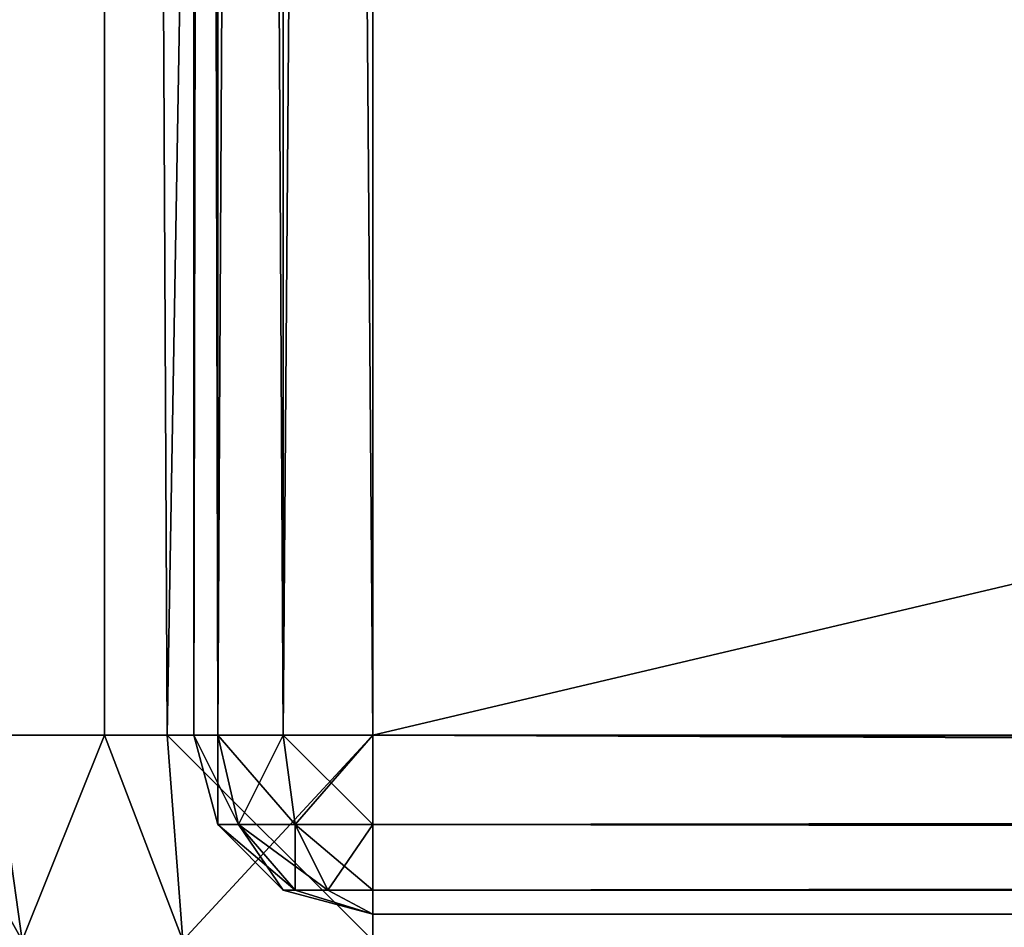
# Model space of a CAD drawing. Extents: x 907 to 1501, y 0 to 291.
# Tile 124 of 221: x 1132.41 to 1135.16, y 160.62 to 163.16. Entities that reach past the tile are written whole.
import ezdxf

# ---------------------------------------------------------------- set-up
doc = ezdxf.new("R2010")
doc.units = 0
doc.header["$LTSCALE"] = 25.4
doc.layers.get('0').update_dxf_attribs({"color": 13, "linetype": 'CONTINUOUS'})

# ---------------------------------------------------------------- blocks, each defined once
blk = doc.blocks.new('GIOTTO-LED-M-8170_STL')
at = {"color": 44}
for p, q in [((229.0646, 56.5607, 96.25), (228.4906, 56.4465, 129.75)), ((228.4906, 56.4465, 129.75), (229.0646, 56.5607, 129.75)), ((229.0646, 56.5607, 96.25), (228.4906, 56.4465, 129.75)), ((228.4906, 56.4465, 129.75), (229.0646, 56.5607, 129.75)), ((229.0646, 56.5607, 129.75), (371.0646, 56.5607, 129.75)), ((229.0646, 56.5607, 96.25), (229.0646, 56.5607, 129.75)), ((229.0646, 56.5607, 96.25), (229.0646, 56.5607, 129.75)), ((371.0646, 56.4465, 130.324), (229.0646, 56.5607, 129.75)), ((229.0646, 56.5607, 129.75), (229.0646, 56.4465, 130.324)), ((371.0646, 56.4465, 130.324), (229.0646, 56.5607, 129.75)), ((229.0646, 56.5607, 129.75), (371.0646, 56.5607, 129.75)), ((229.0646, 56.5607, 129.75), (229.0646, 56.4465, 130.324)), ((228.3146, 56.3598, 96.25), (228.4906, 56.4465, 129.75)), ((228.3146, 56.3598, 96.25), (228.4906, 56.4465, 129.75)), ((228.3146, 56.3598, 129.75), (228.4906, 56.4465, 129.75)), ((228.3146, 56.3598, 129.75), (228.4906, 56.4465, 129.75)), ((228.5343, 56.341, 130.324), (228.4906, 56.4465, 129.75)), ((229.0646, 56.4465, 130.324), (228.4906, 56.4465, 129.75)), ((228.5343, 56.341, 130.324), (228.4906, 56.4465, 129.75)), ((229.0646, 56.4465, 130.324), (228.4906, 56.4465, 129.75)), ((228.0039, 56.1214, 129.75), (228.3146, 56.3598, 129.75)), ((228.0039, 56.1214, 129.75), (228.3146, 56.3598, 129.75)), ((228.0847, 56.0406, 130.324), (228.3146, 56.3598, 129.75)), ((228.0847, 56.0406, 130.324), (228.3146, 56.3598, 129.75)), ((228.3146, 56.3598, 96.25), (228.3146, 56.3598, 129.75)), ((228.3146, 56.3598, 96.25), (228.3146, 56.3598, 129.75)), ((228.3146, 56.3598, 129.75), (228.5343, 56.341, 130.324)), ((228.3146, 56.3598, 129.75), (228.5343, 56.341, 130.324)), ((228.0039, 56.1214, 129.75), (228.0847, 56.0406, 130.324)), ((228.0039, 56.1214, 129.75), (228.0847, 56.0406, 130.324)), ((228.8146, 55.4937, 96.25), (229.0646, 55.5607, 129.75)), ((229.0646, 55.5607, 129.75), (228.8146, 55.4937, 129.75)), ((228.8146, 55.4937, 96.25), (229.0646, 55.5607, 129.75)), ((229.0646, 55.5607, 129.75), (228.8146, 55.4937, 129.75)), ((371.0646, 55.5607, 129.75), (229.0646, 55.5607, 129.75)), ((229.0646, 55.5607, 129.75), (371.0646, 55.5607, 96.25)), ((229.0646, 55.5607, 129.75), (371.0646, 55.5607, 96.25)), ((229.0646, 55.5607, 129.75), (229.0646, 55.5607, 96.25)), ((229.0646, 55.5607, 129.75), (229.0646, 55.5607, 96.25)), ((371.0646, 55.5607, 129.75), (229.0646, 55.5607, 129.75)), ((371.0646, 55.5607, 129.75), (229.0646, 55.4937, 130)), ((229.0646, 55.4937, 130), (229.0646, 55.5607, 129.75)), ((371.0646, 55.5607, 129.75), (229.0646, 55.4937, 130)), ((229.0646, 55.4937, 130), (229.0646, 55.5607, 129.75)), ((228.6316, 55.3107, 96.25), (228.8146, 55.4937, 129.75)), ((228.8146, 55.4937, 129.75), (228.6316, 55.3107, 129.75)), ((228.6316, 55.3107, 96.25), (228.8146, 55.4937, 129.75)), ((228.8146, 55.4937, 129.75), (228.6316, 55.3107, 129.75)), ((228.8146, 55.4937, 96.25), (228.8146, 55.4937, 129.75)), ((228.8146, 55.4937, 96.25), (228.8146, 55.4937, 129.75)), ((229.0646, 55.4937, 130), (228.8146, 55.4937, 129.75)), ((229.0646, 55.4937, 130), (228.8146, 55.4937, 129.75)), ((228.8481, 55.4357, 130), (228.8146, 55.4937, 129.75)), ((228.8481, 55.4357, 130), (228.8146, 55.4937, 129.75)), ((229.0646, 55.4937, 130), (228.8481, 55.4357, 130)), ((229.0646, 55.4937, 130), (228.8481, 55.4357, 130)), ((371.0646, 55.4937, 130), (229.0646, 55.4937, 130)), ((371.0646, 55.4937, 130), (229.0646, 55.4937, 130)), ((371.0646, 55.4937, 130), (229.0646, 55.3107, 130.183)), ((229.0646, 55.3107, 130.183), (229.0646, 55.4937, 130)), ((371.0646, 55.4937, 130), (229.0646, 55.3107, 130.183)), ((229.0646, 55.3107, 130.183), (229.0646, 55.4937, 130)), ((228.8481, 55.4357, 130), (228.6316, 55.3107, 129.75)), ((228.8481, 55.4357, 130), (228.6316, 55.3107, 129.75)), ((228.8481, 55.4357, 130), (228.6896, 55.2772, 130)), ((228.8481, 55.4357, 130), (228.6896, 55.2772, 130)), ((229.0646, 55.3107, 130.183), (228.8481, 55.4357, 130)), ((229.0646, 55.3107, 130.183), (228.8481, 55.4357, 130)), ((228.9396, 55.2772, 130.183), (228.8481, 55.4357, 130)), ((228.9396, 55.2772, 130.183), (228.8481, 55.4357, 130)), ((228.5646, 55.0607, 96.25), (228.6316, 55.3107, 129.75)), ((228.6316, 55.3107, 129.75), (228.5646, 55.0607, 129.75)), ((228.5646, 55.0607, 96.25), (228.6316, 55.3107, 129.75)), ((228.6316, 55.3107, 129.75), (228.5646, 55.0607, 129.75)), ((228.6316, 55.3107, 96.25), (228.6316, 55.3107, 129.75)), ((228.6316, 55.3107, 96.25), (228.6316, 55.3107, 129.75)), ((228.6896, 55.2772, 130), (228.6316, 55.3107, 129.75)), ((228.6896, 55.2772, 130), (228.6316, 55.3107, 129.75)), ((228.9396, 55.2772, 130.183), (229.0646, 55.3107, 130.183)), ((228.9396, 55.2772, 130.183), (229.0646, 55.3107, 130.183)), ((371.0646, 55.3107, 130.183), (229.0646, 55.3107, 130.183)), ((371.0646, 55.3107, 130.183), (229.0646, 55.3107, 130.183)), ((371.0646, 55.3107, 130.183), (229.0646, 55.0607, 130.25)), ((229.0646, 55.0607, 130.25), (229.0646, 55.3107, 130.183)), ((371.0646, 55.3107, 130.183), (229.0646, 55.0607, 130.25)), ((229.0646, 55.0607, 130.25), (229.0646, 55.3107, 130.183)), ((228.6896, 55.2772, 130), (228.5646, 55.0607, 129.75)), ((228.6896, 55.2772, 130), (228.5646, 55.0607, 129.75)), ((228.6896, 55.2772, 130), (228.6316, 55.0607, 130)), ((228.6896, 55.2772, 130), (228.6316, 55.0607, 130)), ((228.9396, 55.2772, 130.183), (228.6896, 55.2772, 130)), ((228.9396, 55.2772, 130.183), (228.6896, 55.2772, 130)), ((228.8481, 55.1857, 130.183), (228.6896, 55.2772, 130)), ((228.8481, 55.1857, 130.183), (228.6896, 55.2772, 130)), ((228.8481, 55.1857, 130.183), (228.9396, 55.2772, 130.183)), ((228.8481, 55.1857, 130.183), (228.9396, 55.2772, 130.183)), ((229.0646, 55.0607, 130.25), (228.9396, 55.2772, 130.183)), ((229.0646, 55.0607, 130.25), (228.9396, 55.2772, 130.183)), ((228.8481, 55.1857, 130.183), (228.6316, 55.0607, 130)), ((228.8481, 55.1857, 130.183), (228.6316, 55.0607, 130)), ((228.8481, 55.1857, 130.183), (228.8146, 55.0607, 130.183)), ((228.8481, 55.1857, 130.183), (228.8146, 55.0607, 130.183)), ((229.0646, 55.0607, 130.25), (228.8481, 55.1857, 130.183)), ((229.0646, 55.0607, 130.25), (228.8481, 55.1857, 130.183)), ((228.5646, 55.0607, 129.75), (228.5646, 8.0607, 129.75)), ((228.5646, 8.0607, 129.75), (228.5646, 55.0607, 96.25)), ((228.5646, 55.0607, 96.25), (228.5646, 55.0607, 129.75)), ((228.5646, 8.0607, 129.75), (228.5646, 55.0607, 96.25)), ((228.5646, 55.0607, 96.25), (228.5646, 55.0607, 129.75)), ((228.6316, 55.0607, 130), (228.5646, 55.0607, 129.75)), ((228.5646, 55.0607, 129.75), (228.5646, 8.0607, 129.75)), ((228.5646, 55.0607, 129.75), (228.6316, 8.0607, 130)), ((228.5646, 55.0607, 129.75), (228.6316, 8.0607, 130)), ((228.6316, 55.0607, 130), (228.5646, 55.0607, 129.75)), ((228.8146, 55.0607, 130.183), (228.6316, 55.0607, 130)), ((228.6316, 55.0607, 130), (228.6316, 8.0607, 130)), ((228.6316, 55.0607, 130), (228.6316, 8.0607, 130)), ((228.6316, 55.0607, 130), (228.8146, 8.0607, 130.183)), ((228.6316, 55.0607, 130), (228.8146, 8.0607, 130.183)), ((228.8146, 55.0607, 130.183), (228.6316, 55.0607, 130)), ((229.0646, 55.0607, 130.25), (228.8146, 55.0607, 130.183)), ((228.8146, 55.0607, 130.183), (228.8146, 8.0607, 130.183)), ((228.8146, 55.0607, 130.183), (228.8146, 8.0607, 130.183)), ((228.8146, 55.0607, 130.183), (229.0646, 8.0607, 130.25)), ((228.8146, 55.0607, 130.183), (229.0646, 8.0607, 130.25)), ((229.0646, 55.0607, 130.25), (228.8146, 55.0607, 130.183)), ((371.0646, 8.0607, 130.25), (229.0646, 55.0607, 130.25)), ((229.0646, 55.0607, 130.25), (371.0646, 55.0607, 130.25)), ((371.0646, 8.0607, 130.25), (229.0646, 55.0607, 130.25)), ((229.0646, 8.0607, 130.25), (229.0646, 55.0607, 130.25)), ((229.0646, 55.0607, 130.25), (371.0646, 55.0607, 130.25)), ((229.0646, 8.0607, 130.25), (229.0646, 55.0607, 130.25)), ((228.5646, 8.0607, 129.75), (228.5646, 8.0607, 96.25)), ((228.6316, 7.8107, 96.25), (228.5646, 8.0607, 129.75)), ((228.5646, 8.0607, 129.75), (228.6316, 7.8107, 129.75)), ((228.6316, 7.8107, 96.25), (228.5646, 8.0607, 129.75)), ((228.5646, 8.0607, 129.75), (228.5646, 8.0607, 96.25)), ((228.6316, 8.0607, 130), (228.5646, 8.0607, 129.75)), ((228.6316, 8.0607, 130), (228.5646, 8.0607, 129.75)), ((228.5646, 8.0607, 129.75), (228.6316, 7.8107, 129.75)), ((228.8146, 8.0607, 130.183), (228.6316, 8.0607, 130)), ((228.6316, 8.0607, 130), (228.6316, 7.8107, 129.75)), ((228.6316, 8.0607, 130), (228.6316, 7.8107, 129.75)), ((228.6316, 8.0607, 130), (228.6896, 7.8442, 130)), ((228.8146, 8.0607, 130.183), (228.6316, 8.0607, 130)), ((228.6316, 8.0607, 130), (228.6896, 7.8442, 130)), ((228.8146, 8.0607, 130.183), (228.6896, 7.8442, 130)), ((228.8146, 8.0607, 130.183), (228.6896, 7.8442, 130)), ((229.0646, 8.0607, 130.25), (228.8146, 8.0607, 130.183)), ((228.8481, 7.9357, 130.183), (228.8146, 8.0607, 130.183)), ((229.0646, 8.0607, 130.25), (228.8146, 8.0607, 130.183)), ((228.8481, 7.9357, 130.183), (228.8146, 8.0607, 130.183)), ((229.0646, 8.0607, 130.25), (228.8481, 7.9357, 130.183)), ((229.0646, 8.0607, 130.25), (228.8481, 7.9357, 130.183)), ((229.0646, 8.0607, 130.25), (228.9396, 7.8442, 130.183)), ((229.0646, 8.0607, 130.25), (228.9396, 7.8442, 130.183)), ((371.0646, 8.0607, 130.25), (229.0646, 8.0607, 130.25)), ((229.0646, 8.0607, 130.25), (229.0646, 7.8107, 130.183)), ((229.0646, 7.8107, 130.183), (371.0646, 8.0607, 130.25)), ((229.0646, 7.8107, 130.183), (371.0646, 8.0607, 130.25)), ((229.0646, 8.0607, 130.25), (229.0646, 7.8107, 130.183)), ((371.0646, 8.0607, 130.25), (229.0646, 8.0607, 130.25)), ((228.8481, 7.9357, 130.183), (228.6896, 7.8442, 130)), ((228.8481, 7.9357, 130.183), (228.6896, 7.8442, 130)), ((228.9396, 7.8442, 130.183), (228.8481, 7.9357, 130.183)), ((228.8481, 7.9357, 130.183), (228.8481, 7.6857, 130)), ((228.8481, 7.9357, 130.183), (228.8481, 7.6857, 130)), ((228.9396, 7.8442, 130.183), (228.8481, 7.9357, 130.183)), ((228.6896, 7.8442, 130), (228.6316, 7.8107, 129.75)), ((228.6896, 7.8442, 130), (228.6316, 7.8107, 129.75)), ((228.6896, 7.8442, 130), (228.8146, 7.6277, 129.75)), ((228.6896, 7.8442, 130), (228.8146, 7.6277, 129.75)), ((228.6896, 7.8442, 130), (228.8481, 7.6857, 130)), ((228.6896, 7.8442, 130), (228.8481, 7.6857, 130)), ((228.9396, 7.8442, 130.183), (228.8481, 7.6857, 130)), ((228.9396, 7.8442, 130.183), (228.8481, 7.6857, 130)), ((228.9396, 7.8442, 130.183), (229.0646, 7.6277, 130)), ((228.9396, 7.8442, 130.183), (229.0646, 7.6277, 130)), ((228.9396, 7.8442, 130.183), (229.0646, 7.8107, 130.183)), ((228.9396, 7.8442, 130.183), (229.0646, 7.8107, 130.183)), ((228.8146, 7.6277, 96.25), (228.6316, 7.8107, 129.75)), ((228.6316, 7.8107, 129.75), (228.8146, 7.6277, 129.75)), ((228.8146, 7.6277, 96.25), (228.6316, 7.8107, 129.75)), ((228.6316, 7.8107, 96.25), (228.6316, 7.8107, 129.75)), ((228.6316, 7.8107, 96.25), (228.6316, 7.8107, 129.75)), ((228.6316, 7.8107, 129.75), (228.8146, 7.6277, 129.75)), ((229.0646, 7.8107, 130.183), (229.0646, 7.6277, 130)), ((229.0646, 7.6277, 130), (371.0646, 7.8107, 130.183)), ((229.0646, 7.6277, 130), (371.0646, 7.8107, 130.183)), ((229.0646, 7.8107, 130.183), (229.0646, 7.6277, 130)), ((229.0646, 7.8107, 130.183), (371.0646, 7.8107, 130.183)), ((229.0646, 7.8107, 130.183), (371.0646, 7.8107, 130.183)), ((228.8481, 7.6857, 130), (228.8146, 7.6277, 129.75)), ((228.8481, 7.6857, 130), (228.8146, 7.6277, 129.75)), ((228.8481, 7.6857, 130), (229.0646, 7.5607, 129.75)), ((228.8481, 7.6857, 130), (229.0646, 7.5607, 129.75)), ((228.8481, 7.6857, 130), (229.0646, 7.6277, 130)), ((228.8481, 7.6857, 130), (229.0646, 7.6277, 130)), ((229.0646, 7.5607, 96.25), (228.8146, 7.6277, 129.75)), ((228.8146, 7.6277, 129.75), (229.0646, 7.5607, 129.75)), ((229.0646, 7.5607, 96.25), (228.8146, 7.6277, 129.75)), ((228.8146, 7.6277, 96.25), (228.8146, 7.6277, 129.75)), ((228.8146, 7.6277, 96.25), (228.8146, 7.6277, 129.75)), ((228.8146, 7.6277, 129.75), (229.0646, 7.5607, 129.75)), ((229.0646, 7.6277, 130), (229.0646, 7.5607, 129.75)), ((229.0646, 7.5607, 129.75), (371.0646, 7.6277, 130)), ((229.0646, 7.5607, 129.75), (371.0646, 7.6277, 130)), ((229.0646, 7.6277, 130), (229.0646, 7.5607, 129.75)), ((229.0646, 7.6277, 130), (371.0646, 7.6277, 130)), ((229.0646, 7.6277, 130), (371.0646, 7.6277, 130)), ((229.0646, 7.5607, 96.25), (229.0646, 7.5607, 129.75)), ((229.0646, 7.5607, 129.75), (371.0646, 7.5607, 129.75)), ((229.0646, 7.5607, 96.25), (229.0646, 7.5607, 129.75)), ((229.0646, 7.5607, 129.75), (371.0646, 7.5607, 129.75)), ((228.0039, 7.0001, 129.75), (228.0847, 7.0808, 130.324)), ((228.0039, 7.0001, 129.75), (228.0847, 7.0808, 130.324)), ((228.3146, 6.7617, 129.75), (228.0847, 7.0808, 130.324)), ((228.3146, 6.7617, 129.75), (228.0847, 7.0808, 130.324)), ((228.3146, 6.7617, 129.75), (228.0039, 7.0001, 129.75)), ((228.3146, 6.7617, 129.75), (228.0039, 7.0001, 129.75)), ((228.5343, 6.7804, 130.324), (228.3146, 6.7617, 129.75)), ((228.5343, 6.7804, 130.324), (228.3146, 6.7617, 129.75)), ((228.4906, 6.6749, 129.75), (228.5343, 6.7804, 130.324)), ((228.4906, 6.6749, 129.75), (228.5343, 6.7804, 130.324)), ((229.0646, 6.5607, 129.75), (228.5343, 6.7804, 130.324)), ((229.0646, 6.5607, 129.75), (228.5343, 6.7804, 130.324)), ((228.3146, 6.7617, 96.25), (228.3146, 6.7617, 129.75)), ((228.3146, 6.7617, 96.25), (228.3146, 6.7617, 129.75)), ((228.3146, 6.7617, 96.25), (228.4906, 6.6749, 129.75)), ((228.4906, 6.6749, 129.75), (228.3146, 6.7617, 129.75)), ((228.3146, 6.7617, 96.25), (228.4906, 6.6749, 129.75)), ((228.4906, 6.6749, 129.75), (228.3146, 6.7617, 129.75)), ((229.0646, 6.5607, 96.25), (228.4906, 6.6749, 129.75)), ((229.0646, 6.5607, 96.25), (228.4906, 6.6749, 129.75)), ((229.0646, 6.5607, 129.75), (228.4906, 6.6749, 129.75)), ((229.0646, 6.5607, 129.75), (228.4906, 6.6749, 129.75)), ((229.0646, 6.5607, 129.75), (229.0646, 6.6749, 130.324)), ((229.0646, 6.5607, 129.75), (229.0646, 6.6749, 130.324)), ((371.0646, 6.5607, 96.25), (229.0646, 6.5607, 129.75)), ((229.0646, 6.5607, 129.75), (229.0646, 6.5607, 96.25)), ((371.0646, 6.5607, 96.25), (229.0646, 6.5607, 129.75)), ((371.0646, 6.5607, 129.75), (229.0646, 6.5607, 129.75)), ((229.0646, 6.5607, 129.75), (229.0646, 6.5607, 96.25)), ((371.0646, 6.5607, 129.75), (229.0646, 6.5607, 129.75))]:
    blk.add_line(p, q, dxfattribs=at)
mesh = blk.add_polyface(dxfattribs=at)
corners = [(228.4906, 56.4465, 129.75), (229.0646, 56.5607, 96.25), (228.3146, 56.3598, 96.25)]
mesh.append_faces([[corners[k] for k in face] for face in [(0, 1, 2)]], dxfattribs={"color": 44})
mesh = blk.add_polyface(dxfattribs=at)
corners = [(229.0646, 56.5607, 129.75), (229.0646, 56.5607, 96.25), (228.4906, 56.4465, 129.75)]
mesh.append_faces([[corners[k] for k in face] for face in [(0, 1, 2)]], dxfattribs={"color": 44})
mesh = blk.add_polyface(dxfattribs=at)
corners = [(229.0646, 56.4465, 130.324), (229.0646, 56.5607, 129.75), (228.4906, 56.4465, 129.75)]
mesh.append_faces([[corners[k] for k in face] for face in [(0, 1, 2)]], dxfattribs={"color": 44})
mesh = blk.add_polyface(dxfattribs=at)
corners = [(371.0646, 56.5607, 129.75), (229.0646, 56.5607, 96.25), (229.0646, 56.5607, 129.75)]
mesh.append_faces([[corners[k] for k in face] for face in [(0, 1, 2)]], dxfattribs={"color": 44})
mesh = blk.add_polyface(dxfattribs=at)
corners = [(371.0646, 56.5607, 129.75), (371.0646, 56.5607, 96.25), (229.0646, 56.5607, 96.25)]
mesh.append_faces([[corners[k] for k in face] for face in [(0, 1, 2)]], dxfattribs={"color": 44})
mesh = blk.add_polyface(dxfattribs=at)
corners = [(371.0646, 56.4465, 130.324), (229.0646, 56.5607, 129.75), (229.0646, 56.4465, 130.324)]
mesh.append_faces([[corners[k] for k in face] for face in [(0, 1, 2)]], dxfattribs={"color": 44})
mesh = blk.add_polyface(dxfattribs=at)
corners = [(371.0646, 56.4465, 130.324), (371.0646, 56.5607, 129.75), (229.0646, 56.5607, 129.75)]
mesh.append_faces([[corners[k] for k in face] for face in [(0, 1, 2)]], dxfattribs={"color": 44})
mesh = blk.add_polyface(dxfattribs=at)
corners = [(228.4906, 56.4465, 129.75), (228.3146, 56.3598, 96.25), (228.3146, 56.3598, 129.75)]
mesh.append_faces([[corners[k] for k in face] for face in [(0, 1, 2)]], dxfattribs={"color": 44})
mesh = blk.add_polyface(dxfattribs=at)
corners = [(228.5343, 56.341, 130.324), (228.4906, 56.4465, 129.75), (228.3146, 56.3598, 129.75)]
mesh.append_faces([[corners[k] for k in face] for face in [(0, 1, 2)]], dxfattribs={"color": 44})
mesh = blk.add_polyface(dxfattribs=at)
corners = [(229.0646, 56.4465, 130.324), (228.4906, 56.4465, 129.75), (228.5343, 56.341, 130.324)]
mesh.append_faces([[corners[k] for k in face] for face in [(0, 1, 2)]], dxfattribs={"color": 44})
mesh = blk.add_polyface(dxfattribs=at)
corners = [(228.0039, 56.1214, 129.75), (228.3146, 56.3598, 96.25), (227.7655, 55.8107, 96.25)]
mesh.append_faces([[corners[k] for k in face] for face in [(0, 1, 2)]], dxfattribs={"color": 44})
mesh = blk.add_polyface(dxfattribs=at)
corners = [(228.3146, 56.3598, 129.75), (228.3146, 56.3598, 96.25), (228.0039, 56.1214, 129.75)]
mesh.append_faces([[corners[k] for k in face] for face in [(0, 1, 2)]], dxfattribs={"color": 44})
mesh = blk.add_polyface(dxfattribs=at)
corners = [(228.0847, 56.0406, 130.324), (228.3146, 56.3598, 129.75), (228.0039, 56.1214, 129.75)]
mesh.append_faces([[corners[k] for k in face] for face in [(0, 1, 2)]], dxfattribs={"color": 44})
mesh = blk.add_polyface(dxfattribs=at)
corners = [(228.5343, 56.341, 130.324), (228.3146, 56.3598, 129.75), (228.0847, 56.0406, 130.324)]
mesh.append_faces([[corners[k] for k in face] for face in [(0, 1, 2)]], dxfattribs={"color": 44})
mesh = blk.add_polyface(dxfattribs=at)
corners = [(228.0039, 56.1214, 129.75), (227.7655, 55.8107, 129.75), (228.0847, 56.0406, 130.324)]
mesh.append_faces([[corners[k] for k in face] for face in [(0, 1, 2)]], dxfattribs={"color": 44})
mesh = blk.add_polyface(dxfattribs=at)
corners = [(228.0847, 56.0406, 130.324), (227.7655, 55.8107, 129.75), (227.7843, 55.591, 130.324)]
mesh.append_faces([[corners[k] for k in face] for face in [(0, 1, 2)]], dxfattribs={"color": 44})
mesh = blk.add_polyface(dxfattribs=at)
corners = [(228.8146, 55.4937, 129.75), (228.8146, 55.4937, 96.25), (229.0646, 55.5607, 129.75)]
mesh.append_faces([[corners[k] for k in face] for face in [(0, 1, 2)]], dxfattribs={"color": 44})
mesh = blk.add_polyface(dxfattribs=at)
corners = [(229.0646, 55.5607, 129.75), (228.8146, 55.4937, 96.25), (229.0646, 55.5607, 96.25)]
mesh.append_faces([[corners[k] for k in face] for face in [(0, 1, 2)]], dxfattribs={"color": 44})
mesh = blk.add_polyface(dxfattribs=at)
corners = [(229.0646, 55.4937, 130), (228.8146, 55.4937, 129.75), (229.0646, 55.5607, 129.75)]
mesh.append_faces([[corners[k] for k in face] for face in [(0, 1, 2)]], dxfattribs={"color": 44})
mesh = blk.add_polyface(dxfattribs=at)
corners = [(229.0646, 55.5607, 129.75), (371.0646, 55.5607, 96.25), (371.0646, 55.5607, 129.75)]
mesh.append_faces([[corners[k] for k in face] for face in [(0, 1, 2)]], dxfattribs={"color": 44})
mesh = blk.add_polyface(dxfattribs=at)
corners = [(229.0646, 55.5607, 129.75), (229.0646, 55.5607, 96.25), (371.0646, 55.5607, 96.25)]
mesh.append_faces([[corners[k] for k in face] for face in [(0, 1, 2)]], dxfattribs={"color": 44})
mesh = blk.add_polyface(dxfattribs=at)
corners = [(229.0646, 55.4937, 130), (229.0646, 55.5607, 129.75), (371.0646, 55.5607, 129.75)]
mesh.append_faces([[corners[k] for k in face] for face in [(0, 1, 2)]], dxfattribs={"color": 44})
mesh = blk.add_polyface(dxfattribs=at)
corners = [(229.0646, 55.4937, 130), (371.0646, 55.5607, 129.75), (371.0646, 55.4937, 130)]
mesh.append_faces([[corners[k] for k in face] for face in [(0, 1, 2)]], dxfattribs={"color": 44})
mesh = blk.add_polyface(dxfattribs=at)
corners = [(228.6316, 55.3107, 129.75), (228.6316, 55.3107, 96.25), (228.8146, 55.4937, 129.75)]
mesh.append_faces([[corners[k] for k in face] for face in [(0, 1, 2)]], dxfattribs={"color": 44})
mesh = blk.add_polyface(dxfattribs=at)
corners = [(228.8146, 55.4937, 129.75), (228.6316, 55.3107, 96.25), (228.8146, 55.4937, 96.25)]
mesh.append_faces([[corners[k] for k in face] for face in [(0, 1, 2)]], dxfattribs={"color": 44})
mesh = blk.add_polyface(dxfattribs=at)
corners = [(228.8481, 55.4357, 130), (228.6316, 55.3107, 129.75), (228.8146, 55.4937, 129.75)]
mesh.append_faces([[corners[k] for k in face] for face in [(0, 1, 2)]], dxfattribs={"color": 44})
mesh = blk.add_polyface(dxfattribs=at)
corners = [(228.8481, 55.4357, 130), (228.8146, 55.4937, 129.75), (229.0646, 55.4937, 130)]
mesh.append_faces([[corners[k] for k in face] for face in [(0, 1, 2)]], dxfattribs={"color": 44})
mesh = blk.add_polyface(dxfattribs=at)
corners = [(229.0646, 55.3107, 130.183), (228.8481, 55.4357, 130), (229.0646, 55.4937, 130)]
mesh.append_faces([[corners[k] for k in face] for face in [(0, 1, 2)]], dxfattribs={"color": 44})
mesh = blk.add_polyface(dxfattribs=at)
corners = [(229.0646, 55.3107, 130.183), (229.0646, 55.4937, 130), (371.0646, 55.4937, 130)]
mesh.append_faces([[corners[k] for k in face] for face in [(0, 1, 2)]], dxfattribs={"color": 44})
mesh = blk.add_polyface(dxfattribs=at)
corners = [(229.0646, 55.3107, 130.183), (371.0646, 55.4937, 130), (371.0646, 55.3107, 130.183)]
mesh.append_faces([[corners[k] for k in face] for face in [(0, 1, 2)]], dxfattribs={"color": 44})
mesh = blk.add_polyface(dxfattribs=at)
corners = [(228.8481, 55.4357, 130), (228.6896, 55.2772, 130), (228.6316, 55.3107, 129.75)]
mesh.append_faces([[corners[k] for k in face] for face in [(0, 1, 2)]], dxfattribs={"color": 44})
mesh = blk.add_polyface(dxfattribs=at)
corners = [(228.9396, 55.2772, 130.183), (228.6896, 55.2772, 130), (228.8481, 55.4357, 130)]
mesh.append_faces([[corners[k] for k in face] for face in [(0, 1, 2)]], dxfattribs={"color": 44})
mesh = blk.add_polyface(dxfattribs=at)
corners = [(229.0646, 55.3107, 130.183), (228.9396, 55.2772, 130.183), (228.8481, 55.4357, 130)]
mesh.append_faces([[corners[k] for k in face] for face in [(0, 1, 2)]], dxfattribs={"color": 44})
mesh = blk.add_polyface(dxfattribs=at)
corners = [(228.6316, 55.3107, 129.75), (228.5646, 55.0607, 129.75), (228.5646, 55.0607, 96.25)]
mesh.append_faces([[corners[k] for k in face] for face in [(0, 1, 2)]], dxfattribs={"color": 44})
mesh = blk.add_polyface(dxfattribs=at)
corners = [(228.6316, 55.3107, 129.75), (228.5646, 55.0607, 96.25), (228.6316, 55.3107, 96.25)]
mesh.append_faces([[corners[k] for k in face] for face in [(0, 1, 2)]], dxfattribs={"color": 44})
mesh = blk.add_polyface(dxfattribs=at)
corners = [(228.6316, 55.3107, 129.75), (228.6896, 55.2772, 130), (228.5646, 55.0607, 129.75)]
mesh.append_faces([[corners[k] for k in face] for face in [(0, 1, 2)]], dxfattribs={"color": 44})
mesh = blk.add_polyface(dxfattribs=at)
corners = [(229.0646, 55.0607, 130.25), (228.9396, 55.2772, 130.183), (229.0646, 55.3107, 130.183)]
mesh.append_faces([[corners[k] for k in face] for face in [(0, 1, 2)]], dxfattribs={"color": 44})
mesh = blk.add_polyface(dxfattribs=at)
corners = [(371.0646, 55.3107, 130.183), (229.0646, 55.0607, 130.25), (229.0646, 55.3107, 130.183)]
mesh.append_faces([[corners[k] for k in face] for face in [(0, 1, 2)]], dxfattribs={"color": 44})
mesh = blk.add_polyface(dxfattribs=at)
corners = [(371.0646, 55.0607, 130.25), (229.0646, 55.0607, 130.25), (371.0646, 55.3107, 130.183)]
mesh.append_faces([[corners[k] for k in face] for face in [(0, 1, 2)]], dxfattribs={"color": 44})
mesh = blk.add_polyface(dxfattribs=at)
corners = [(228.6896, 55.2772, 130), (228.6316, 55.0607, 130), (228.5646, 55.0607, 129.75)]
mesh.append_faces([[corners[k] for k in face] for face in [(0, 1, 2)]], dxfattribs={"color": 44})
mesh = blk.add_polyface(dxfattribs=at)
corners = [(228.6896, 55.2772, 130), (228.8481, 55.1857, 130.183), (228.6316, 55.0607, 130)]
mesh.append_faces([[corners[k] for k in face] for face in [(0, 1, 2)]], dxfattribs={"color": 44})
mesh = blk.add_polyface(dxfattribs=at)
corners = [(228.9396, 55.2772, 130.183), (228.8481, 55.1857, 130.183), (228.6896, 55.2772, 130)]
mesh.append_faces([[corners[k] for k in face] for face in [(0, 1, 2)]], dxfattribs={"color": 44})
mesh = blk.add_polyface(dxfattribs=at)
corners = [(229.0646, 55.0607, 130.25), (228.8481, 55.1857, 130.183), (228.9396, 55.2772, 130.183)]
mesh.append_faces([[corners[k] for k in face] for face in [(0, 1, 2)]], dxfattribs={"color": 44})
mesh = blk.add_polyface(dxfattribs=at)
corners = [(228.8481, 55.1857, 130.183), (228.8146, 55.0607, 130.183), (228.6316, 55.0607, 130)]
mesh.append_faces([[corners[k] for k in face] for face in [(0, 1, 2)]], dxfattribs={"color": 44})
mesh = blk.add_polyface(dxfattribs=at)
corners = [(229.0646, 55.0607, 130.25), (228.8146, 55.0607, 130.183), (228.8481, 55.1857, 130.183)]
mesh.append_faces([[corners[k] for k in face] for face in [(0, 1, 2)]], dxfattribs={"color": 44})
mesh = blk.add_polyface(dxfattribs=at)
corners = [(228.5646, 55.0607, 96.25), (228.5646, 55.0607, 129.75), (228.5646, 8.0607, 129.75)]
mesh.append_faces([[corners[k] for k in face] for face in [(0, 1, 2)]], dxfattribs={"color": 44})
mesh = blk.add_polyface(dxfattribs=at)
corners = [(228.5646, 55.0607, 96.25), (228.5646, 8.0607, 129.75), (228.5646, 8.0607, 96.25)]
mesh.append_faces([[corners[k] for k in face] for face in [(0, 1, 2)]], dxfattribs={"color": 44})
mesh = blk.add_polyface(dxfattribs=at)
corners = [(228.5646, 55.0607, 129.75), (228.6316, 8.0607, 130), (228.5646, 8.0607, 129.75)]
mesh.append_faces([[corners[k] for k in face] for face in [(0, 1, 2)]], dxfattribs={"color": 44})
mesh = blk.add_polyface(dxfattribs=at)
corners = [(228.6316, 55.0607, 130), (228.6316, 8.0607, 130), (228.5646, 55.0607, 129.75)]
mesh.append_faces([[corners[k] for k in face] for face in [(0, 1, 2)]], dxfattribs={"color": 44})
mesh = blk.add_polyface(dxfattribs=at)
corners = [(228.8146, 8.0607, 130.183), (228.6316, 8.0607, 130), (228.6316, 55.0607, 130)]
mesh.append_faces([[corners[k] for k in face] for face in [(0, 1, 2)]], dxfattribs={"color": 44})
mesh = blk.add_polyface(dxfattribs=at)
corners = [(228.8146, 8.0607, 130.183), (228.6316, 55.0607, 130), (228.8146, 55.0607, 130.183)]
mesh.append_faces([[corners[k] for k in face] for face in [(0, 1, 2)]], dxfattribs={"color": 44})
mesh = blk.add_polyface(dxfattribs=at)
corners = [(229.0646, 8.0607, 130.25), (228.8146, 8.0607, 130.183), (228.8146, 55.0607, 130.183)]
mesh.append_faces([[corners[k] for k in face] for face in [(0, 1, 2)]], dxfattribs={"color": 44})
mesh = blk.add_polyface(dxfattribs=at)
corners = [(229.0646, 8.0607, 130.25), (228.8146, 55.0607, 130.183), (229.0646, 55.0607, 130.25)]
mesh.append_faces([[corners[k] for k in face] for face in [(0, 1, 2)]], dxfattribs={"color": 44})
mesh = blk.add_polyface(dxfattribs=at)
corners = [(371.0646, 8.0607, 130.25), (229.0646, 55.0607, 130.25), (371.0646, 55.0607, 130.25)]
mesh.append_faces([[corners[k] for k in face] for face in [(0, 1, 2)]], dxfattribs={"color": 44})
mesh = blk.add_polyface(dxfattribs=at)
corners = [(371.0646, 8.0607, 130.25), (229.0646, 8.0607, 130.25), (229.0646, 55.0607, 130.25)]
mesh.append_faces([[corners[k] for k in face] for face in [(0, 1, 2)]], dxfattribs={"color": 44})
mesh = blk.add_polyface(dxfattribs=at)
corners = [(228.5646, 8.0607, 129.75), (228.6316, 7.8107, 129.75), (228.6316, 7.8107, 96.25)]
mesh.append_faces([[corners[k] for k in face] for face in [(0, 1, 2)]], dxfattribs={"color": 44})
mesh = blk.add_polyface(dxfattribs=at)
corners = [(228.5646, 8.0607, 129.75), (228.6316, 7.8107, 96.25), (228.5646, 8.0607, 96.25)]
mesh.append_faces([[corners[k] for k in face] for face in [(0, 1, 2)]], dxfattribs={"color": 44})
mesh = blk.add_polyface(dxfattribs=at)
corners = [(228.6316, 8.0607, 130), (228.6316, 7.8107, 129.75), (228.5646, 8.0607, 129.75)]
mesh.append_faces([[corners[k] for k in face] for face in [(0, 1, 2)]], dxfattribs={"color": 44})
mesh = blk.add_polyface(dxfattribs=at)
corners = [(228.6316, 8.0607, 130), (228.6896, 7.8442, 130), (228.6316, 7.8107, 129.75)]
mesh.append_faces([[corners[k] for k in face] for face in [(0, 1, 2)]], dxfattribs={"color": 44})
mesh = blk.add_polyface(dxfattribs=at)
corners = [(228.8146, 8.0607, 130.183), (228.6896, 7.8442, 130), (228.6316, 8.0607, 130)]
mesh.append_faces([[corners[k] for k in face] for face in [(0, 1, 2)]], dxfattribs={"color": 44})
mesh = blk.add_polyface(dxfattribs=at)
corners = [(228.8146, 8.0607, 130.183), (228.8481, 7.9357, 130.183), (228.6896, 7.8442, 130)]
mesh.append_faces([[corners[k] for k in face] for face in [(0, 1, 2)]], dxfattribs={"color": 44})
mesh = blk.add_polyface(dxfattribs=at)
corners = [(229.0646, 8.0607, 130.25), (228.8481, 7.9357, 130.183), (228.8146, 8.0607, 130.183)]
mesh.append_faces([[corners[k] for k in face] for face in [(0, 1, 2)]], dxfattribs={"color": 44})
mesh = blk.add_polyface(dxfattribs=at)
corners = [(229.0646, 8.0607, 130.25), (228.9396, 7.8442, 130.183), (228.8481, 7.9357, 130.183)]
mesh.append_faces([[corners[k] for k in face] for face in [(0, 1, 2)]], dxfattribs={"color": 44})
mesh = blk.add_polyface(dxfattribs=at)
corners = [(229.0646, 7.8107, 130.183), (228.9396, 7.8442, 130.183), (229.0646, 8.0607, 130.25)]
mesh.append_faces([[corners[k] for k in face] for face in [(0, 1, 2)]], dxfattribs={"color": 44})
mesh = blk.add_polyface(dxfattribs=at)
corners = [(371.0646, 7.8107, 130.183), (229.0646, 7.8107, 130.183), (371.0646, 8.0607, 130.25)]
mesh.append_faces([[corners[k] for k in face] for face in [(0, 1, 2)]], dxfattribs={"color": 44})
mesh = blk.add_polyface(dxfattribs=at)
corners = [(371.0646, 8.0607, 130.25), (229.0646, 7.8107, 130.183), (229.0646, 8.0607, 130.25)]
mesh.append_faces([[corners[k] for k in face] for face in [(0, 1, 2)]], dxfattribs={"color": 44})
mesh = blk.add_polyface(dxfattribs=at)
corners = [(228.8481, 7.6857, 130), (228.6896, 7.8442, 130), (228.8481, 7.9357, 130.183)]
mesh.append_faces([[corners[k] for k in face] for face in [(0, 1, 2)]], dxfattribs={"color": 44})
mesh = blk.add_polyface(dxfattribs=at)
corners = [(228.9396, 7.8442, 130.183), (228.8481, 7.6857, 130), (228.8481, 7.9357, 130.183)]
mesh.append_faces([[corners[k] for k in face] for face in [(0, 1, 2)]], dxfattribs={"color": 44})
mesh = blk.add_polyface(dxfattribs=at)
corners = [(228.6896, 7.8442, 130), (228.8146, 7.6277, 129.75), (228.6316, 7.8107, 129.75)]
mesh.append_faces([[corners[k] for k in face] for face in [(0, 1, 2)]], dxfattribs={"color": 44})
mesh = blk.add_polyface(dxfattribs=at)
corners = [(228.6896, 7.8442, 130), (228.8481, 7.6857, 130), (228.8146, 7.6277, 129.75)]
mesh.append_faces([[corners[k] for k in face] for face in [(0, 1, 2)]], dxfattribs={"color": 44})
mesh = blk.add_polyface(dxfattribs=at)
corners = [(228.9396, 7.8442, 130.183), (229.0646, 7.6277, 130), (228.8481, 7.6857, 130)]
mesh.append_faces([[corners[k] for k in face] for face in [(0, 1, 2)]], dxfattribs={"color": 44})
mesh = blk.add_polyface(dxfattribs=at)
corners = [(229.0646, 7.8107, 130.183), (229.0646, 7.6277, 130), (228.9396, 7.8442, 130.183)]
mesh.append_faces([[corners[k] for k in face] for face in [(0, 1, 2)]], dxfattribs={"color": 44})
mesh = blk.add_polyface(dxfattribs=at)
corners = [(228.8146, 7.6277, 129.75), (228.8146, 7.6277, 96.25), (228.6316, 7.8107, 129.75)]
mesh.append_faces([[corners[k] for k in face] for face in [(0, 1, 2)]], dxfattribs={"color": 44})
mesh = blk.add_polyface(dxfattribs=at)
corners = [(228.6316, 7.8107, 129.75), (228.8146, 7.6277, 96.25), (228.6316, 7.8107, 96.25)]
mesh.append_faces([[corners[k] for k in face] for face in [(0, 1, 2)]], dxfattribs={"color": 44})
mesh = blk.add_polyface(dxfattribs=at)
corners = [(371.0646, 7.8107, 130.183), (371.0646, 7.6277, 130), (229.0646, 7.6277, 130)]
mesh.append_faces([[corners[k] for k in face] for face in [(0, 1, 2)]], dxfattribs={"color": 44})
mesh = blk.add_polyface(dxfattribs=at)
corners = [(371.0646, 7.8107, 130.183), (229.0646, 7.6277, 130), (229.0646, 7.8107, 130.183)]
mesh.append_faces([[corners[k] for k in face] for face in [(0, 1, 2)]], dxfattribs={"color": 44})
mesh = blk.add_polyface(dxfattribs=at)
corners = [(228.8481, 7.6857, 130), (229.0646, 7.5607, 129.75), (228.8146, 7.6277, 129.75)]
mesh.append_faces([[corners[k] for k in face] for face in [(0, 1, 2)]], dxfattribs={"color": 44})
mesh = blk.add_polyface(dxfattribs=at)
corners = [(229.0646, 7.6277, 130), (229.0646, 7.5607, 129.75), (228.8481, 7.6857, 130)]
mesh.append_faces([[corners[k] for k in face] for face in [(0, 1, 2)]], dxfattribs={"color": 44})
mesh = blk.add_polyface(dxfattribs=at)
corners = [(229.0646, 7.5607, 129.75), (229.0646, 7.5607, 96.25), (228.8146, 7.6277, 129.75)]
mesh.append_faces([[corners[k] for k in face] for face in [(0, 1, 2)]], dxfattribs={"color": 44})
mesh = blk.add_polyface(dxfattribs=at)
corners = [(228.8146, 7.6277, 129.75), (229.0646, 7.5607, 96.25), (228.8146, 7.6277, 96.25)]
mesh.append_faces([[corners[k] for k in face] for face in [(0, 1, 2)]], dxfattribs={"color": 44})
mesh = blk.add_polyface(dxfattribs=at)
corners = [(371.0646, 7.6277, 130), (371.0646, 7.5607, 129.75), (229.0646, 7.5607, 129.75)]
mesh.append_faces([[corners[k] for k in face] for face in [(0, 1, 2)]], dxfattribs={"color": 44})
mesh = blk.add_polyface(dxfattribs=at)
corners = [(371.0646, 7.6277, 130), (229.0646, 7.5607, 129.75), (229.0646, 7.6277, 130)]
mesh.append_faces([[corners[k] for k in face] for face in [(0, 1, 2)]], dxfattribs={"color": 44})
mesh = blk.add_polyface(dxfattribs=at)
corners = [(371.0646, 7.5607, 129.75), (371.0646, 7.5607, 96.25), (229.0646, 7.5607, 96.25)]
mesh.append_faces([[corners[k] for k in face] for face in [(0, 1, 2)]], dxfattribs={"color": 44})
mesh = blk.add_polyface(dxfattribs=at)
corners = [(371.0646, 7.5607, 129.75), (229.0646, 7.5607, 96.25), (229.0646, 7.5607, 129.75)]
mesh.append_faces([[corners[k] for k in face] for face in [(0, 1, 2)]], dxfattribs={"color": 44})
mesh = blk.add_polyface(dxfattribs=at)
corners = [(227.7843, 7.5304, 130.324), (227.7655, 7.3107, 129.75), (228.0847, 7.0808, 130.324)]
mesh.append_faces([[corners[k] for k in face] for face in [(0, 1, 2)]], dxfattribs={"color": 44})
mesh = blk.add_polyface(dxfattribs=at)
corners = [(228.0039, 7.0001, 129.75), (227.7655, 7.3107, 96.25), (228.3146, 6.7617, 96.25)]
mesh.append_faces([[corners[k] for k in face] for face in [(0, 1, 2)]], dxfattribs={"color": 44})
mesh = blk.add_polyface(dxfattribs=at)
corners = [(227.7655, 7.3107, 129.75), (228.0039, 7.0001, 129.75), (228.0847, 7.0808, 130.324)]
mesh.append_faces([[corners[k] for k in face] for face in [(0, 1, 2)]], dxfattribs={"color": 44})
mesh = blk.add_polyface(dxfattribs=at)
corners = [(228.0847, 7.0808, 130.324), (228.0039, 7.0001, 129.75), (228.3146, 6.7617, 129.75)]
mesh.append_faces([[corners[k] for k in face] for face in [(0, 1, 2)]], dxfattribs={"color": 44})
mesh = blk.add_polyface(dxfattribs=at)
corners = [(228.0847, 7.0808, 130.324), (228.3146, 6.7617, 129.75), (228.5343, 6.7804, 130.324)]
mesh.append_faces([[corners[k] for k in face] for face in [(0, 1, 2)]], dxfattribs={"color": 44})
mesh = blk.add_polyface(dxfattribs=at)
corners = [(228.0039, 7.0001, 129.75), (228.3146, 6.7617, 96.25), (228.3146, 6.7617, 129.75)]
mesh.append_faces([[corners[k] for k in face] for face in [(0, 1, 2)]], dxfattribs={"color": 44})
mesh = blk.add_polyface(dxfattribs=at)
corners = [(228.5343, 6.7804, 130.324), (228.3146, 6.7617, 129.75), (228.4906, 6.6749, 129.75)]
mesh.append_faces([[corners[k] for k in face] for face in [(0, 1, 2)]], dxfattribs={"color": 44})
mesh = blk.add_polyface(dxfattribs=at)
corners = [(228.5343, 6.7804, 130.324), (228.4906, 6.6749, 129.75), (229.0646, 6.5607, 129.75)]
mesh.append_faces([[corners[k] for k in face] for face in [(0, 1, 2)]], dxfattribs={"color": 44})
mesh = blk.add_polyface(dxfattribs=at)
corners = [(228.5343, 6.7804, 130.324), (229.0646, 6.5607, 129.75), (229.0646, 6.6749, 130.324)]
mesh.append_faces([[corners[k] for k in face] for face in [(0, 1, 2)]], dxfattribs={"color": 44})
mesh = blk.add_polyface(dxfattribs=at)
corners = [(228.3146, 6.7617, 129.75), (228.3146, 6.7617, 96.25), (228.4906, 6.6749, 129.75)]
mesh.append_faces([[corners[k] for k in face] for face in [(0, 1, 2)]], dxfattribs={"color": 44})
mesh = blk.add_polyface(dxfattribs=at)
corners = [(228.4906, 6.6749, 129.75), (228.3146, 6.7617, 96.25), (229.0646, 6.5607, 96.25)]
mesh.append_faces([[corners[k] for k in face] for face in [(0, 1, 2)]], dxfattribs={"color": 44})
mesh = blk.add_polyface(dxfattribs=at)
corners = [(228.4906, 6.6749, 129.75), (229.0646, 6.5607, 96.25), (229.0646, 6.5607, 129.75)]
mesh.append_faces([[corners[k] for k in face] for face in [(0, 1, 2)]], dxfattribs={"color": 44})
mesh = blk.add_polyface(dxfattribs=at)
corners = [(229.0646, 6.6749, 130.324), (371.0646, 6.5607, 129.75), (371.0646, 6.6749, 130.324)]
mesh.append_faces([[corners[k] for k in face] for face in [(0, 1, 2)]], dxfattribs={"color": 44})
mesh = blk.add_polyface(dxfattribs=at)
corners = [(229.0646, 6.6749, 130.324), (229.0646, 6.5607, 129.75), (371.0646, 6.5607, 129.75)]
mesh.append_faces([[corners[k] for k in face] for face in [(0, 1, 2)]], dxfattribs={"color": 44})
mesh = blk.add_polyface(dxfattribs=at)
corners = [(229.0646, 6.5607, 129.75), (229.0646, 6.5607, 96.25), (371.0646, 6.5607, 96.25)]
mesh.append_faces([[corners[k] for k in face] for face in [(0, 1, 2)]], dxfattribs={"color": 44})
mesh = blk.add_polyface(dxfattribs=at)
corners = [(229.0646, 6.5607, 129.75), (371.0646, 6.5607, 96.25), (371.0646, 6.5607, 129.75)]
mesh.append_faces([[corners[k] for k in face] for face in [(0, 1, 2)]], dxfattribs={"color": 44})

msp = doc.modelspace()

# ---------------------------------------------------------------- block references
at = {"color": 0, "extrusion": (0, -1, -5.55112e-17)}
msp.add_blockref('GIOTTO-LED-M-8170_STL', (904.3271, 1479.1888, -290.9062), dxfattribs=at)

doc.saveas('drawing.dxf')
